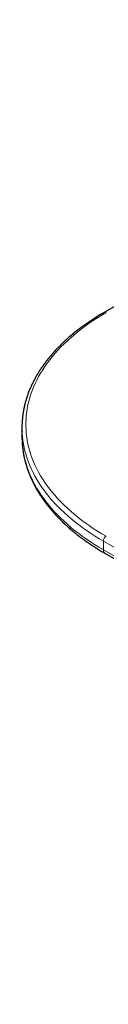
# Model space of a CAD drawing. Header units: millimetres. Extents: x 8 to 2314, y 12 to 2305.
# Tile 138 of 156: x 1771 to 1784, y 989 to 1141. Entities that reach past the tile are written whole.
import ezdxf

# ---------------------------------------------------------------- set-up
doc = ezdxf.new("R2010")
doc.units = ezdxf.units.MM

msp = doc.modelspace()

# ---------------------------------------------------------------- linework, layer by layer
at = {"color": 7, "linetype": 'Continuous', "lineweight": 30}
for p, q in [((1862.4, 1140.94), (1783.91, 1095.63)), ((1771.19, 1077.8), (1771.19, 1076.45)), ((1784.03, 1058.35), (1904.95, 988.54))]:
    msp.add_line(p, q, dxfattribs=at)
at = {"color": 252, "linetype": 'Continuous', "lineweight": 0}
for p, q in [((1904.7, 990.45), (1783.79, 1060.25)), ((1783.79, 1060.25), (1783.79, 1058.9)), ((1783.79, 1058.9), (1904.7, 989.09))]:
    msp.add_line(p, q, dxfattribs=at)
at = {"color": 252, "linetype": 'Continuous', "lineweight": 0, "flags": 128}
for points in [[(1784.21, 1095.6), (1783.54, 1095.2), (1782.88, 1094.8), (1782.23, 1094.38), (1781.61, 1093.96), (1781, 1093.52), (1780.41, 1093.08), (1779.83, 1092.64), (1779.28, 1092.18), (1778.74, 1091.72), (1778.22, 1091.25), (1777.72, 1090.77), (1777.23, 1090.29), (1776.77, 1089.8), (1776.33, 1089.31), (1775.9, 1088.81), (1775.5, 1088.3), (1775.11, 1087.79), (1774.75, 1087.27), (1774.4, 1086.75), (1774.08, 1086.23), (1773.78, 1085.7), (1773.5, 1085.17), (1773.24, 1084.63), (1773, 1084.09), (1772.78, 1083.55), (1772.58, 1083), (1772.41, 1082.45), (1772.26, 1081.9), (1772.12, 1081.35), (1772.01, 1080.8), (1771.93, 1080.24), (1771.86, 1079.69), (1771.82, 1079.13), (1771.79, 1078.57), (1771.79, 1078.02), (1771.82, 1077.46), (1771.86, 1076.9), (1771.93, 1076.35), (1772.01, 1075.79), (1772.12, 1075.24), (1772.26, 1074.69), (1772.41, 1074.14), (1772.58, 1073.59), (1772.78, 1073.04), (1773, 1072.5), (1773.24, 1071.96), (1773.5, 1071.42), (1773.78, 1070.89), (1774.08, 1070.36), (1774.4, 1069.84), (1774.75, 1069.31), (1775.11, 1068.8), (1775.5, 1068.29), (1775.9, 1067.78), (1776.33, 1067.28), (1776.77, 1066.79), (1777.23, 1066.3), (1777.72, 1065.82), (1778.22, 1065.34), (1778.74, 1064.87), (1779.28, 1064.41), (1779.83, 1063.95), (1780.41, 1063.5), (1781, 1063.06), (1781.61, 1062.63), (1782.23, 1062.21), (1782.88, 1061.79), (1783.54, 1061.38), (1784.21, 1060.99)], [(1771.19, 1076.15), (1771.22, 1075.6), (1771.26, 1075.04), (1771.33, 1074.47), (1771.42, 1073.91), (1771.53, 1073.35), (1771.66, 1072.79), (1771.82, 1072.23), (1771.99, 1071.68), (1772.19, 1071.12), (1772.41, 1070.57), (1772.66, 1070.03), (1772.92, 1069.48), (1773.21, 1068.94), (1773.51, 1068.4), (1773.84, 1067.87), (1774.19, 1067.34), (1774.56, 1066.82), (1774.95, 1066.3), (1775.36, 1065.79), (1775.79, 1065.28), (1776.24, 1064.78), (1776.71, 1064.28), (1777.2, 1063.79), (1777.71, 1063.31), (1778.24, 1062.84), (1778.78, 1062.37), (1779.35, 1061.9), (1779.93, 1061.45), (1780.53, 1061), (1781.15, 1060.57), (1781.78, 1060.14), (1782.43, 1059.71), (1783.1, 1059.3), (1783.79, 1058.9)], [(1783.79, 1060.25), (1783.1, 1060.66), (1782.43, 1061.07), (1781.78, 1061.49), (1781.15, 1061.92), (1780.53, 1062.36), (1779.93, 1062.81), (1779.35, 1063.26), (1778.78, 1063.72), (1778.24, 1064.19), (1777.71, 1064.67), (1777.2, 1065.15), (1776.71, 1065.64), (1776.24, 1066.13), (1775.79, 1066.64), (1775.36, 1067.14), (1774.95, 1067.66), (1774.56, 1068.17), (1774.19, 1068.7), (1773.84, 1069.23), (1773.51, 1069.76), (1773.21, 1070.29), (1772.92, 1070.84), (1772.66, 1071.38), (1772.41, 1071.93), (1772.19, 1072.48), (1771.99, 1073.03), (1771.82, 1073.59), (1771.66, 1074.14), (1771.53, 1074.7), (1771.42, 1075.27), (1771.33, 1075.83), (1771.26, 1076.39), (1771.22, 1076.96), (1771.21, 1077.17)]]:
    msp.add_lwpolyline(points, dxfattribs=at)
at = {"color": 7, "linetype": 'Continuous', "lineweight": 30, "flags": 128}
msp.add_lwpolyline([(1771.19, 1076.45), (1771.19, 1076.17), (1771.19, 1076.15)], dxfattribs=at)
at = {"color": 252, "linetype": 'Continuous', "lineweight": 0}
for centre, radius, start, end in [((1784.04, 1095.36), 0.296, 53.7031, 115.0036), ((1784.71, 1060.21), 0.922, 122.6055, 177.3945), ((1784.38, 1058.84), 0.598, 174.0544, 234.6334)]:
    msp.add_arc(centre, radius, start, end, dxfattribs=at)
at = {"color": 7, "linetype": 'Continuous', "lineweight": 30}
msp.add_arc((1785.53, 1077.8), 14.34, 177.4489, 182.5422, dxfattribs=at)
for points, knots in [([(1783.91, 1095.63), (1783.8, 1095.57), (1783.46, 1095.37), (1782.93, 1095.05), (1782.3, 1094.65), (1781.69, 1094.25), (1781.09, 1093.84), (1780.51, 1093.42), (1779.94, 1093), (1779.39, 1092.57), (1778.86, 1092.13), (1778.34, 1091.68), (1777.84, 1091.23), (1777.35, 1090.77), (1776.89, 1090.31), (1776.43, 1089.84), (1776, 1089.36), (1775.59, 1088.88), (1775.19, 1088.39), (1774.81, 1087.9), (1774.45, 1087.4), (1774.1, 1086.9), (1773.78, 1086.4), (1773.47, 1085.89), (1773.18, 1085.38), (1772.91, 1084.86), (1772.67, 1084.34), (1772.43, 1083.82), (1772.22, 1083.29), (1772.03, 1082.76), (1771.86, 1082.23), (1771.71, 1081.7), (1771.57, 1081.17), (1771.46, 1080.64), (1771.37, 1080.1), (1771.29, 1079.56), (1771.24, 1079.02), (1771.21, 1078.66), (1771.21, 1078.47), (1771.21, 1078.46)], [0, 0, 0, 0, 0.014885, 0.043134, 0.071385, 0.099636, 0.127887, 0.156138, 0.184388, 0.212636, 0.240882, 0.269124, 0.297362, 0.325595, 0.353822, 0.382041, 0.410252, 0.438452, 0.466641, 0.494817, 0.522978, 0.551124, 0.579252, 0.607361, 0.63545, 0.663518, 0.691564, 0.719587, 0.747587, 0.775563, 0.803516, 0.831447, 0.859357, 0.887246, 0.915118, 0.942974, 0.970816, 0.998648, 1, 1, 1, 1]), ([(1771.2, 1076.14), (1771.2, 1076.12), (1771.2, 1075.92), (1771.22, 1075.55), (1771.26, 1075), (1771.32, 1074.46), (1771.4, 1073.91), (1771.5, 1073.37), (1771.62, 1072.83), (1771.76, 1072.29), (1771.92, 1071.75), (1772.1, 1071.22), (1772.3, 1070.69), (1772.52, 1070.16), (1772.76, 1069.63), (1773.01, 1069.1), (1773.29, 1068.58), (1773.58, 1068.06), (1773.9, 1067.55), (1774.23, 1067.04), (1774.58, 1066.54), (1774.95, 1066.03), (1775.34, 1065.54), (1775.74, 1065.05), (1776.17, 1064.56), (1776.61, 1064.08), (1777.07, 1063.61), (1777.54, 1063.14), (1778.04, 1062.68), (1778.55, 1062.22), (1779.07, 1061.78), (1779.62, 1061.33), (1780.17, 1060.9), (1780.75, 1060.47), (1781.34, 1060.05), (1781.94, 1059.64), (1782.56, 1059.24), (1783.19, 1058.84), (1783.69, 1058.55), (1783.97, 1058.38), (1784.03, 1058.35)], [0, 0, 0, 0, 0.002265, 0.029281, 0.056299, 0.083325, 0.110364, 0.137423, 0.164506, 0.191618, 0.218762, 0.245942, 0.273161, 0.30042, 0.327721, 0.355065, 0.382452, 0.40988, 0.43735, 0.464859, 0.492406, 0.519988, 0.547604, 0.57525, 0.602924, 0.630623, 0.658344, 0.686086, 0.713845, 0.741618, 0.769405, 0.797202, 0.825007, 0.85282, 0.880637, 0.908458, 0.936282, 0.964107, 0.991932, 1, 1, 1, 1])]:
    msp.add_open_spline(points, degree=3, knots=knots, dxfattribs=at)

doc.saveas('drawing.dxf')
